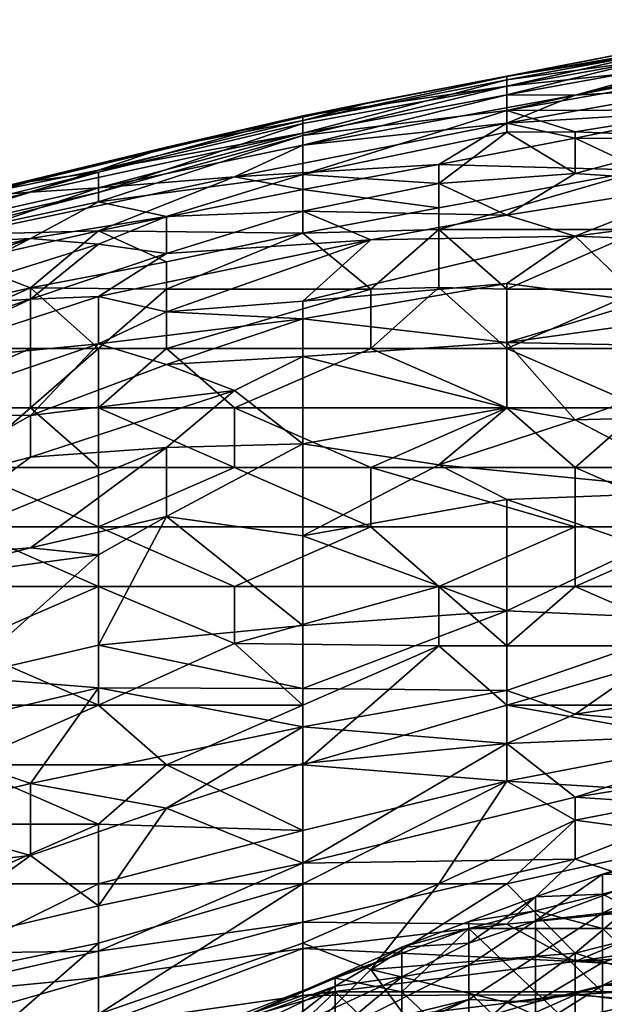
# Model space of a CAD drawing. Extents: x -1.1 to 1.1, y -0.36 to 0.36.
# Tile 138 of 256: x -0.8586 to -0.8202, y 0.2817 to 0.3464. Entities that reach past the tile are written whole.
import ezdxf

# ---------------------------------------------------------------- set-up
doc = ezdxf.new("R2010")
doc.units = 0

msp = doc.modelspace()

# ---------------------------------------------------------------- linework, layer by layer
for points in [[(-0.817633, 0.344438, 0.69805), (-0.80422, 0.346414, 0.694144), (-0.826575, 0.3427, 0.694144)], [(-0.80422, 0.346414, 0.694144), (-0.817633, 0.344068, 0.690237), (-0.826575, 0.3427, 0.694144)], [(-0.808691, 0.345756, 0.705862), (-0.826575, 0.342676, 0.705862), (-0.826575, 0.342464, 0.709769)], [(-0.808691, 0.345756, 0.705862), (-0.817633, 0.344438, 0.69805), (-0.826575, 0.342676, 0.705862)], [(-0.817633, 0.343683, 0.713675), (-0.808691, 0.345756, 0.705862), (-0.826575, 0.342464, 0.709769)], [(-0.813162, 0.344473, 0.686331), (-0.826575, 0.342049, 0.686331), (-0.817633, 0.344068, 0.690237)], [(-0.813162, 0.344473, 0.686331), (-0.813162, 0.343472, 0.678519), (-0.826575, 0.342049, 0.686331)], [(-0.826575, 0.342676, 0.705862), (-0.817633, 0.344438, 0.69805), (-0.826575, 0.3427, 0.694144)], [(-0.817633, 0.344068, 0.690237), (-0.826575, 0.342049, 0.686331), (-0.826575, 0.3427, 0.694144)], [(-0.813162, 0.34391, 0.717581), (-0.826575, 0.341489, 0.717581), (-0.822104, 0.341462, 0.721487)], [(-0.813162, 0.34391, 0.717581), (-0.817633, 0.343683, 0.713675), (-0.826575, 0.341489, 0.717581)], [(-0.817633, 0.343683, 0.713675), (-0.826575, 0.342464, 0.709769), (-0.826575, 0.341489, 0.717581)], [(-0.813162, 0.343472, 0.678519), (-0.826575, 0.340455, 0.674612), (-0.826575, 0.342049, 0.686331)], [(-0.813162, 0.343472, 0.678519), (-0.813162, 0.342822, 0.674612), (-0.826575, 0.340455, 0.674612)], [(-0.822104, 0.341462, 0.721487), (-0.813162, 0.343144, 0.721487), (-0.813162, 0.34391, 0.717581)], [(-0.813162, 0.342822, 0.674612), (-0.813162, 0.340488, 0.662894), (-0.826575, 0.340455, 0.674612)], [(-0.813162, 0.341998, 0.725394), (-0.813162, 0.343144, 0.721487), (-0.822104, 0.341462, 0.721487)], [(-0.826575, 0.3427, 0.694144), (-0.826575, 0.342049, 0.686331), (-0.839988, 0.340091, 0.69805)], [(-0.835517, 0.340989, 0.701956), (-0.826575, 0.3427, 0.694144), (-0.839988, 0.340091, 0.69805)], [(-0.826575, 0.342676, 0.705862), (-0.835517, 0.340989, 0.701956), (-0.839988, 0.339802, 0.709769)], [(-0.826575, 0.342464, 0.709769), (-0.826575, 0.342676, 0.705862), (-0.839988, 0.339802, 0.709769)], [(-0.826575, 0.342464, 0.709769), (-0.839988, 0.33895, 0.717581), (-0.826575, 0.341489, 0.717581)], [(-0.839988, 0.33895, 0.717581), (-0.826575, 0.342464, 0.709769), (-0.839988, 0.339802, 0.709769)], [(-0.826575, 0.342676, 0.705862), (-0.826575, 0.3427, 0.694144), (-0.835517, 0.340989, 0.701956)], [(-0.826575, 0.342049, 0.686331), (-0.826575, 0.340455, 0.674612), (-0.839988, 0.338799, 0.682425)], [(-0.839988, 0.340091, 0.69805), (-0.826575, 0.342049, 0.686331), (-0.839988, 0.339603, 0.690237)], [(-0.826575, 0.342049, 0.686331), (-0.839988, 0.338799, 0.682425), (-0.839988, 0.339603, 0.690237)], [(-0.813162, 0.341998, 0.725394), (-0.822104, 0.341462, 0.721487), (-0.826575, 0.339617, 0.725394)], [(-0.826575, 0.339617, 0.725394), (-0.813162, 0.340443, 0.729173), (-0.813162, 0.341998, 0.725394)], [(-0.835517, 0.340989, 0.701956), (-0.84893, 0.338032, 0.705862), (-0.839988, 0.339802, 0.709769)], [(-0.835517, 0.340989, 0.701956), (-0.839988, 0.340091, 0.69805), (-0.84893, 0.338032, 0.705862)], [(-0.822104, 0.341462, 0.721487), (-0.826575, 0.341489, 0.717581), (-0.839988, 0.338164, 0.721487)], [(-0.839988, 0.33895, 0.717581), (-0.839988, 0.338164, 0.721487), (-0.826575, 0.341489, 0.717581)], [(-0.839988, 0.338164, 0.721487), (-0.826575, 0.339617, 0.725394), (-0.822104, 0.341462, 0.721487)], [(-0.826575, 0.340455, 0.674612), (-0.839988, 0.336239, 0.6668), (-0.839988, 0.338799, 0.682425)], [(-0.826575, 0.340455, 0.674612), (-0.826575, 0.339026, 0.6668), (-0.839988, 0.336239, 0.6668)], [(-0.822104, 0.339048, 0.662894), (-0.826575, 0.340455, 0.674612), (-0.813162, 0.340488, 0.662894)], [(-0.826575, 0.339026, 0.6668), (-0.826575, 0.340455, 0.674612), (-0.822104, 0.339048, 0.662894)], [(-0.826575, 0.339617, 0.725394), (-0.822104, 0.338637, 0.7293), (-0.813162, 0.340443, 0.729173)], [(-0.813162, 0.340488, 0.662894), (-0.813162, 0.338697, 0.655081), (-0.822104, 0.339048, 0.662894)], [(-0.808691, 0.338561, 0.733206), (-0.813162, 0.340443, 0.729173), (-0.822104, 0.338637, 0.7293)], [(-0.839988, 0.340091, 0.69805), (-0.862343, 0.334809, 0.705862), (-0.84893, 0.338032, 0.705862)], [(-0.862343, 0.334809, 0.705862), (-0.839988, 0.340091, 0.69805), (-0.857872, 0.335792, 0.69805)], [(-0.857872, 0.335792, 0.69805), (-0.839988, 0.340091, 0.69805), (-0.853401, 0.336402, 0.690237)], [(-0.839988, 0.340091, 0.69805), (-0.839988, 0.339603, 0.690237), (-0.853401, 0.336402, 0.690237)], [(-0.853401, 0.336537, 0.713554), (-0.839988, 0.339802, 0.709769), (-0.84893, 0.338032, 0.705862)], [(-0.839988, 0.33895, 0.717581), (-0.839988, 0.339802, 0.709769), (-0.853401, 0.336537, 0.713554)], [(-0.839988, 0.338799, 0.682425), (-0.853401, 0.335059, 0.678519), (-0.839988, 0.339603, 0.690237)], [(-0.839988, 0.339603, 0.690237), (-0.853401, 0.335059, 0.678519), (-0.853401, 0.336402, 0.690237)], [(-0.844459, 0.336093, 0.725394), (-0.831046, 0.336912, 0.7293), (-0.826575, 0.339617, 0.725394)], [(-0.826575, 0.339617, 0.725394), (-0.839988, 0.338164, 0.721487), (-0.844459, 0.336093, 0.725394)], [(-0.826575, 0.339617, 0.725394), (-0.831046, 0.336912, 0.7293), (-0.822104, 0.338637, 0.7293)], [(-0.839988, 0.33895, 0.717581), (-0.853401, 0.336537, 0.713554), (-0.857872, 0.335095, 0.717581)], [(-0.839988, 0.33895, 0.717581), (-0.857872, 0.335095, 0.717581), (-0.853401, 0.335368, 0.721487)], [(-0.839988, 0.338164, 0.721487), (-0.839988, 0.33895, 0.717581), (-0.853401, 0.335368, 0.721487)], [(-0.839988, 0.336239, 0.6668), (-0.826575, 0.339026, 0.6668), (-0.831046, 0.335659, 0.655081)], [(-0.826575, 0.339026, 0.6668), (-0.822104, 0.33631, 0.651175), (-0.831046, 0.335659, 0.655081)], [(-0.826575, 0.339026, 0.6668), (-0.822104, 0.339048, 0.662894), (-0.822104, 0.33631, 0.651175)], [(-0.822104, 0.33631, 0.651175), (-0.822104, 0.339048, 0.662894), (-0.813162, 0.338697, 0.655081)], [(-0.839988, 0.338799, 0.682425), (-0.853401, 0.334458, 0.674612), (-0.853401, 0.335059, 0.678519)], [(-0.839988, 0.338799, 0.682425), (-0.839988, 0.336239, 0.6668), (-0.853401, 0.334458, 0.674612)], [(-0.831046, 0.336912, 0.7293), (-0.817633, 0.336537, 0.73343), (-0.822104, 0.338637, 0.7293)], [(-0.822104, 0.33631, 0.651175), (-0.813162, 0.338697, 0.655081), (-0.813162, 0.335717, 0.643362)], [(-0.822104, 0.338637, 0.7293), (-0.817633, 0.336537, 0.73343), (-0.808691, 0.338561, 0.733206)], [(-0.853401, 0.336537, 0.713554), (-0.84893, 0.338032, 0.705862), (-0.862343, 0.334705, 0.709769)], [(-0.84893, 0.338032, 0.705862), (-0.862343, 0.334809, 0.705862), (-0.862343, 0.334705, 0.709769)], [(-0.853401, 0.335368, 0.721487), (-0.844459, 0.336093, 0.725394), (-0.839988, 0.338164, 0.721487)], [(-0.853401, 0.336402, 0.690237), (-0.853401, 0.335059, 0.678519), (-0.875757, 0.329981, 0.686331)], [(-0.853401, 0.336402, 0.690237), (-0.875757, 0.329981, 0.686331), (-0.871286, 0.331967, 0.694144)], [(-0.853401, 0.336402, 0.690237), (-0.871286, 0.331967, 0.694144), (-0.857872, 0.335792, 0.69805)], [(-0.853401, 0.336537, 0.713554), (-0.862343, 0.334705, 0.709769), (-0.857872, 0.335095, 0.717581)], [(-0.844459, 0.336093, 0.725394), (-0.839988, 0.33525, 0.7293), (-0.831046, 0.336912, 0.7293)], [(-0.839988, 0.33525, 0.7293), (-0.831046, 0.334052, 0.733206), (-0.831046, 0.336912, 0.7293)], [(-0.831046, 0.336912, 0.7293), (-0.831046, 0.334052, 0.733206), (-0.817633, 0.336537, 0.73343)], [(-0.817633, 0.336537, 0.73343), (-0.831046, 0.334052, 0.733206), (-0.831046, 0.33263, 0.734582)], [(-0.831046, 0.33263, 0.734582), (-0.817633, 0.33263, 0.73674), (-0.817633, 0.336537, 0.73343)], [(-0.862343, 0.334809, 0.705862), (-0.857872, 0.335792, 0.69805), (-0.875757, 0.331171, 0.701956)], [(-0.875757, 0.331171, 0.701956), (-0.857872, 0.335792, 0.69805), (-0.871286, 0.331967, 0.694144)], [(-0.844459, 0.336093, 0.725394), (-0.862343, 0.332305, 0.725394), (-0.853401, 0.332543, 0.7293)], [(-0.844459, 0.336093, 0.725394), (-0.853401, 0.335368, 0.721487), (-0.862343, 0.332305, 0.725394)], [(-0.839988, 0.336239, 0.6668), (-0.84893, 0.333482, 0.662894), (-0.853401, 0.334458, 0.674612)], [(-0.839988, 0.33525, 0.7293), (-0.844459, 0.336093, 0.725394), (-0.853401, 0.332543, 0.7293)], [(-0.839988, 0.336239, 0.6668), (-0.839988, 0.33384, 0.655081), (-0.84893, 0.333482, 0.662894)], [(-0.839988, 0.33384, 0.655081), (-0.839988, 0.336239, 0.6668), (-0.831046, 0.335659, 0.655081)], [(-0.831046, 0.335659, 0.655081), (-0.822104, 0.33631, 0.651175), (-0.826575, 0.333573, 0.643362)], [(-0.826575, 0.333573, 0.643362), (-0.822104, 0.33631, 0.651175), (-0.813162, 0.335717, 0.643362)], [(-0.822104, 0.332199, 0.63555), (-0.826575, 0.333573, 0.643362), (-0.813162, 0.335717, 0.643362)], [(-0.822104, 0.332199, 0.63555), (-0.813162, 0.335717, 0.643362), (-0.799749, 0.335107, 0.63555)], [(-0.866815, 0.332336, 0.721487), (-0.857872, 0.335095, 0.717581), (-0.875757, 0.330719, 0.717581)], [(-0.857872, 0.335095, 0.717581), (-0.862343, 0.334705, 0.709769), (-0.875757, 0.330719, 0.717581)], [(-0.853401, 0.335059, 0.678519), (-0.866815, 0.331565, 0.678519), (-0.875757, 0.329981, 0.686331)], [(-0.866815, 0.332336, 0.721487), (-0.862343, 0.332305, 0.725394), (-0.853401, 0.335368, 0.721487)], [(-0.853401, 0.335368, 0.721487), (-0.857872, 0.335095, 0.717581), (-0.866815, 0.332336, 0.721487)], [(-0.853401, 0.334458, 0.674612), (-0.866815, 0.331565, 0.678519), (-0.853401, 0.335059, 0.678519)], [(-0.853401, 0.332543, 0.7293), (-0.839988, 0.332394, 0.733206), (-0.839988, 0.33525, 0.7293)], [(-0.839988, 0.33384, 0.655081), (-0.831046, 0.335659, 0.655081), (-0.826575, 0.333573, 0.643362)], [(-0.831046, 0.334052, 0.733206), (-0.839988, 0.33525, 0.7293), (-0.839988, 0.332394, 0.733206)], [(-0.808691, 0.331668, 0.627737), (-0.822104, 0.332199, 0.63555), (-0.799749, 0.335107, 0.63555)], [(-0.866815, 0.331565, 0.678519), (-0.853401, 0.334458, 0.674612), (-0.857872, 0.332051, 0.6668)], [(-0.853401, 0.334458, 0.674612), (-0.84893, 0.333482, 0.662894), (-0.857872, 0.332051, 0.6668)], [(-0.839988, 0.33384, 0.655081), (-0.84893, 0.331053, 0.651175), (-0.84893, 0.333482, 0.662894)], [(-0.839988, 0.33384, 0.655081), (-0.835517, 0.331943, 0.643362), (-0.84893, 0.331053, 0.651175)], [(-0.831046, 0.33263, 0.734582), (-0.831046, 0.334052, 0.733206), (-0.839988, 0.332394, 0.733206)], [(-0.835517, 0.331943, 0.643362), (-0.839988, 0.33384, 0.655081), (-0.826575, 0.333573, 0.643362)], [(-0.857872, 0.332051, 0.6668), (-0.84893, 0.333482, 0.662894), (-0.853401, 0.331672, 0.658987)], [(-0.853401, 0.331672, 0.658987), (-0.84893, 0.333482, 0.662894), (-0.84893, 0.331053, 0.651175)], [(-0.826575, 0.333573, 0.643362), (-0.822104, 0.332199, 0.63555), (-0.835517, 0.331943, 0.643362)], [(-0.862343, 0.330505, 0.7293), (-0.857872, 0.328794, 0.733206), (-0.853401, 0.332543, 0.7293)], [(-0.862343, 0.332305, 0.725394), (-0.862343, 0.330505, 0.7293), (-0.853401, 0.332543, 0.7293)], [(-0.84893, 0.330514, 0.733206), (-0.853401, 0.332543, 0.7293), (-0.857872, 0.328794, 0.733206)], [(-0.853401, 0.332543, 0.7293), (-0.84893, 0.330514, 0.733206), (-0.839988, 0.332394, 0.733206)], [(-0.831046, 0.33263, 0.734582), (-0.839988, 0.332394, 0.733206), (-0.835517, 0.328724, 0.736748)], [(-0.831046, 0.328825, 0.737112), (-0.831046, 0.33263, 0.734582), (-0.835517, 0.328724, 0.736748)], [(-0.831046, 0.33263, 0.734582), (-0.826575, 0.328724, 0.737582), (-0.817633, 0.33263, 0.73674)], [(-0.826575, 0.328724, 0.737582), (-0.831046, 0.33263, 0.734582), (-0.831046, 0.328825, 0.737112)], [(-0.817633, 0.328724, 0.738425), (-0.817633, 0.33263, 0.73674), (-0.826575, 0.328724, 0.737582)], [(-0.866815, 0.327443, 0.655081), (-0.880228, 0.324326, 0.658987), (-0.857872, 0.332051, 0.6668)], [(-0.875757, 0.327797, 0.670706), (-0.857872, 0.332051, 0.6668), (-0.880228, 0.324326, 0.658987)], [(-0.857872, 0.332051, 0.6668), (-0.875757, 0.327797, 0.670706), (-0.866815, 0.331565, 0.678519)], [(-0.857872, 0.332051, 0.6668), (-0.853401, 0.331672, 0.658987), (-0.866815, 0.327443, 0.655081)], [(-0.853401, 0.32824, 0.643362), (-0.84893, 0.331053, 0.651175), (-0.835517, 0.331943, 0.643362)], [(-0.835517, 0.331943, 0.643362), (-0.84893, 0.327222, 0.63555), (-0.853401, 0.32824, 0.643362)], [(-0.84893, 0.330514, 0.733206), (-0.84893, 0.328724, 0.734909), (-0.839988, 0.332394, 0.733206)], [(-0.835517, 0.328724, 0.736748), (-0.839988, 0.332394, 0.733206), (-0.84893, 0.328724, 0.734909)], [(-0.84893, 0.327222, 0.63555), (-0.835517, 0.331943, 0.643362), (-0.839988, 0.327922, 0.631644)], [(-0.839988, 0.327922, 0.631644), (-0.822104, 0.332199, 0.63555), (-0.826575, 0.329093, 0.627737)], [(-0.839988, 0.327922, 0.631644), (-0.835517, 0.331943, 0.643362), (-0.822104, 0.332199, 0.63555)], [(-0.826575, 0.329093, 0.627737), (-0.822104, 0.332199, 0.63555), (-0.817633, 0.327913, 0.619925)], [(-0.817633, 0.327913, 0.619925), (-0.822104, 0.332199, 0.63555), (-0.808691, 0.331668, 0.627737)], [(-0.853401, 0.331672, 0.658987), (-0.857872, 0.328066, 0.647269), (-0.866815, 0.327443, 0.655081)], [(-0.84893, 0.331053, 0.651175), (-0.857872, 0.328066, 0.647269), (-0.853401, 0.331672, 0.658987)], [(-0.862343, 0.330505, 0.7293), (-0.866815, 0.326778, 0.733206), (-0.857872, 0.328794, 0.733206)], [(-0.853401, 0.32824, 0.643362), (-0.857872, 0.328066, 0.647269), (-0.84893, 0.331053, 0.651175)], [(-0.857872, 0.328794, 0.733206), (-0.84893, 0.328724, 0.734909), (-0.84893, 0.330514, 0.733206)], [(-0.866815, 0.326778, 0.733206), (-0.866815, 0.324818, 0.735145), (-0.857872, 0.328794, 0.733206)], [(-0.857872, 0.324818, 0.736463), (-0.857872, 0.328794, 0.733206), (-0.866815, 0.324818, 0.735145)], [(-0.857872, 0.328794, 0.733206), (-0.853401, 0.324818, 0.736947), (-0.84893, 0.328724, 0.734909)], [(-0.857872, 0.328794, 0.733206), (-0.857872, 0.324818, 0.736463), (-0.853401, 0.324818, 0.736947)], [(-0.84893, 0.324818, 0.737314), (-0.84893, 0.328724, 0.734909), (-0.853401, 0.324818, 0.736947)], [(-0.84893, 0.324818, 0.737314), (-0.835517, 0.324818, 0.738275), (-0.835517, 0.328724, 0.736748)], [(-0.835517, 0.328724, 0.736748), (-0.84893, 0.328724, 0.734909), (-0.84893, 0.324818, 0.737314)], [(-0.839988, 0.326765, 0.627737), (-0.839988, 0.327922, 0.631644), (-0.826575, 0.329093, 0.627737)], [(-0.839988, 0.326765, 0.627737), (-0.826575, 0.329093, 0.627737), (-0.826575, 0.325214, 0.616019)], [(-0.835517, 0.324818, 0.738275), (-0.826575, 0.324818, 0.7388), (-0.831046, 0.328825, 0.737112)], [(-0.835517, 0.328724, 0.736748), (-0.835517, 0.324818, 0.738275), (-0.831046, 0.328825, 0.737112)], [(-0.826575, 0.324818, 0.7388), (-0.826575, 0.328724, 0.737582), (-0.831046, 0.328825, 0.737112)], [(-0.826575, 0.325214, 0.616019), (-0.826575, 0.329093, 0.627737), (-0.817633, 0.327913, 0.619925)], [(-0.813162, 0.324818, 0.73962), (-0.817633, 0.328724, 0.738425), (-0.826575, 0.324818, 0.7388)], [(-0.826575, 0.328724, 0.737582), (-0.826575, 0.324818, 0.7388), (-0.817633, 0.328724, 0.738425)], [(-0.866815, 0.327443, 0.655081), (-0.857872, 0.328066, 0.647269), (-0.871286, 0.323523, 0.643362)], [(-0.857872, 0.328066, 0.647269), (-0.866815, 0.32383, 0.639456), (-0.871286, 0.323523, 0.643362)], [(-0.857872, 0.328066, 0.647269), (-0.853401, 0.32824, 0.643362), (-0.866815, 0.32383, 0.639456)], [(-0.866815, 0.32383, 0.639456), (-0.853401, 0.32824, 0.643362), (-0.853401, 0.325133, 0.631644)], [(-0.853401, 0.325133, 0.631644), (-0.853401, 0.32824, 0.643362), (-0.84893, 0.327222, 0.63555)], [(-0.84893, 0.327222, 0.63555), (-0.839988, 0.327922, 0.631644), (-0.839988, 0.326765, 0.627737)], [(-0.826575, 0.325214, 0.616019), (-0.817633, 0.327913, 0.619925), (-0.808691, 0.327686, 0.616019)], [(-0.808691, 0.327686, 0.616019), (-0.808691, 0.32485, 0.608206), (-0.826575, 0.325214, 0.616019)], [(-0.853401, 0.325133, 0.631644), (-0.84893, 0.327222, 0.63555), (-0.839988, 0.326765, 0.627737)], [(-0.84893, 0.323772, 0.623831), (-0.853401, 0.325133, 0.631644), (-0.839988, 0.326765, 0.627737)], [(-0.84893, 0.323772, 0.623831), (-0.839988, 0.326765, 0.627737), (-0.839988, 0.32428, 0.619925)], [(-0.826575, 0.325214, 0.616019), (-0.839988, 0.32428, 0.619925), (-0.839988, 0.326765, 0.627737)], [(-0.866815, 0.320537, 0.627737), (-0.853401, 0.325133, 0.631644), (-0.857872, 0.320418, 0.619925)], [(-0.853401, 0.325133, 0.631644), (-0.866815, 0.320537, 0.627737), (-0.866815, 0.32383, 0.639456)], [(-0.866815, 0.320912, 0.737532), (-0.857872, 0.320912, 0.738142), (-0.857872, 0.324818, 0.736463)], [(-0.857872, 0.324818, 0.736463), (-0.866815, 0.324818, 0.735145), (-0.866815, 0.320912, 0.737532)], [(-0.857872, 0.320418, 0.619925), (-0.853401, 0.325133, 0.631644), (-0.84893, 0.323772, 0.623831)], [(-0.853401, 0.324818, 0.736947), (-0.857872, 0.324818, 0.736463), (-0.857872, 0.320912, 0.738142)], [(-0.853401, 0.320912, 0.738378), (-0.853401, 0.324818, 0.736947), (-0.857872, 0.320912, 0.738142)], [(-0.853401, 0.320912, 0.738378), (-0.844459, 0.320912, 0.738789), (-0.84893, 0.324818, 0.737314)], [(-0.853401, 0.324818, 0.736947), (-0.853401, 0.320912, 0.738378), (-0.84893, 0.324818, 0.737314)], [(-0.844459, 0.320912, 0.738789), (-0.835517, 0.324818, 0.738275), (-0.84893, 0.324818, 0.737314)], [(-0.844459, 0.320912, 0.738789), (-0.826575, 0.320912, 0.739241), (-0.835517, 0.324818, 0.738275)], [(-0.826575, 0.325214, 0.616019), (-0.826575, 0.320912, 0.604333), (-0.839988, 0.32428, 0.619925)], [(-0.835517, 0.324818, 0.738275), (-0.826575, 0.320912, 0.739241), (-0.826575, 0.324818, 0.7388)], [(-0.822104, 0.320122, 0.600394), (-0.826575, 0.325214, 0.616019), (-0.808691, 0.32485, 0.608206)], [(-0.826575, 0.320912, 0.604333), (-0.826575, 0.325214, 0.616019), (-0.822104, 0.320122, 0.600394)], [(-0.813162, 0.324818, 0.73962), (-0.826575, 0.324818, 0.7388), (-0.817633, 0.320912, 0.739466)], [(-0.826575, 0.324818, 0.7388), (-0.826575, 0.320912, 0.739241), (-0.817633, 0.320912, 0.739466)], [(-0.822104, 0.320122, 0.600394), (-0.808691, 0.32485, 0.608206), (-0.808691, 0.32047, 0.596487)], [(-0.839988, 0.32428, 0.619925), (-0.844459, 0.322057, 0.616019), (-0.84893, 0.323772, 0.623831)], [(-0.844459, 0.322057, 0.616019), (-0.839988, 0.32428, 0.619925), (-0.839988, 0.318563, 0.6043)], [(-0.839988, 0.32428, 0.619925), (-0.826575, 0.320912, 0.604333), (-0.839988, 0.318563, 0.6043)], [(-0.857872, 0.320418, 0.619925), (-0.84893, 0.323772, 0.623831), (-0.844459, 0.322057, 0.616019)], [(-0.857872, 0.317676, 0.612112), (-0.857872, 0.320418, 0.619925), (-0.844459, 0.322057, 0.616019)], [(-0.844459, 0.322057, 0.616019), (-0.84893, 0.318311, 0.608206), (-0.857872, 0.317676, 0.612112)], [(-0.844459, 0.322057, 0.616019), (-0.839988, 0.318563, 0.6043), (-0.84893, 0.318311, 0.608206)], [(-0.862343, 0.317005, 0.73897), (-0.857872, 0.320912, 0.738142), (-0.866815, 0.320912, 0.737532)], [(-0.862343, 0.317005, 0.73897), (-0.853401, 0.317005, 0.739076), (-0.857872, 0.320912, 0.738142)], [(-0.857872, 0.320912, 0.738142), (-0.853401, 0.317005, 0.739076), (-0.853401, 0.320912, 0.738378)], [(-0.853401, 0.320912, 0.738378), (-0.844459, 0.317005, 0.739132), (-0.844459, 0.320912, 0.738789)], [(-0.844459, 0.317005, 0.739132), (-0.853401, 0.320912, 0.738378), (-0.853401, 0.317005, 0.739076)], [(-0.835517, 0.317005, 0.739091), (-0.826575, 0.320912, 0.739241), (-0.844459, 0.320912, 0.738789)], [(-0.844459, 0.320912, 0.738789), (-0.844459, 0.317005, 0.739132), (-0.835517, 0.317005, 0.739091)], [(-0.839988, 0.318563, 0.6043), (-0.826575, 0.320912, 0.604333), (-0.831046, 0.317179, 0.596487)], [(-0.835517, 0.317005, 0.739091), (-0.822104, 0.317005, 0.739076), (-0.826575, 0.320912, 0.739241)], [(-0.831046, 0.317179, 0.596487), (-0.826575, 0.320912, 0.604333), (-0.822104, 0.320122, 0.600394)], [(-0.822104, 0.317005, 0.739076), (-0.817633, 0.320912, 0.739466), (-0.826575, 0.320912, 0.739241)], [(-0.808691, 0.317005, 0.739225), (-0.817633, 0.320912, 0.739466), (-0.822104, 0.317005, 0.739076)], [(-0.857872, 0.320418, 0.619925), (-0.866815, 0.31536, 0.612112), (-0.866815, 0.320537, 0.627737)], [(-0.866815, 0.31536, 0.612112), (-0.857872, 0.320418, 0.619925), (-0.857872, 0.317676, 0.612112)], [(-0.822104, 0.320122, 0.600394), (-0.808691, 0.32047, 0.596487), (-0.813162, 0.315425, 0.584769)], [(-0.831046, 0.317179, 0.596487), (-0.822104, 0.320122, 0.600394), (-0.813162, 0.315425, 0.584769)], [(-0.866815, 0.311013, 0.600394), (-0.84893, 0.318311, 0.608206), (-0.857872, 0.311726, 0.596487)], [(-0.866815, 0.311013, 0.600394), (-0.857872, 0.317676, 0.612112), (-0.84893, 0.318311, 0.608206)], [(-0.857872, 0.311726, 0.596487), (-0.84893, 0.318311, 0.608206), (-0.84893, 0.31377, 0.596487)], [(-0.84893, 0.31377, 0.596487), (-0.84893, 0.318311, 0.608206), (-0.839988, 0.318563, 0.6043)], [(-0.84893, 0.31377, 0.596487), (-0.839988, 0.318563, 0.6043), (-0.839988, 0.312519, 0.588675)], [(-0.839988, 0.312519, 0.588675), (-0.839988, 0.318563, 0.6043), (-0.831046, 0.317179, 0.596487)], [(-0.866815, 0.31536, 0.612112), (-0.857872, 0.317676, 0.612112), (-0.866815, 0.311013, 0.600394)], [(-0.853401, 0.313099, 0.739118), (-0.853401, 0.317005, 0.739076), (-0.862343, 0.317005, 0.73897)], [(-0.862343, 0.317005, 0.73897), (-0.862343, 0.313099, 0.739373), (-0.853401, 0.313099, 0.739118)], [(-0.853401, 0.313099, 0.739118), (-0.835517, 0.313099, 0.7386), (-0.844459, 0.317005, 0.739132)], [(-0.853401, 0.317005, 0.739076), (-0.853401, 0.313099, 0.739118), (-0.844459, 0.317005, 0.739132)], [(-0.835517, 0.313099, 0.7386), (-0.835517, 0.317005, 0.739091), (-0.844459, 0.317005, 0.739132)], [(-0.831046, 0.317179, 0.596487), (-0.826575, 0.31489, 0.588675), (-0.839988, 0.312519, 0.588675)], [(-0.822104, 0.313099, 0.738265), (-0.822104, 0.317005, 0.739076), (-0.835517, 0.317005, 0.739091)], [(-0.835517, 0.317005, 0.739091), (-0.835517, 0.313099, 0.7386), (-0.822104, 0.313099, 0.738265)], [(-0.813162, 0.315425, 0.584769), (-0.826575, 0.31489, 0.588675), (-0.831046, 0.317179, 0.596487)], [(-0.813162, 0.313099, 0.738103), (-0.822104, 0.317005, 0.739076), (-0.822104, 0.313099, 0.738265)], [(-0.822104, 0.317005, 0.739076), (-0.813162, 0.313099, 0.738103), (-0.808691, 0.317005, 0.739225)], [(-0.826575, 0.31489, 0.588675), (-0.813162, 0.315425, 0.584769), (-0.817633, 0.311804, 0.576956)], [(-0.839988, 0.312519, 0.588675), (-0.826575, 0.31489, 0.588675), (-0.826575, 0.307591, 0.569144)], [(-0.826575, 0.31489, 0.588675), (-0.817633, 0.311804, 0.576956), (-0.826575, 0.307591, 0.569144)], [(-0.84893, 0.31377, 0.596487), (-0.853401, 0.311252, 0.592581), (-0.857872, 0.311726, 0.596487)], [(-0.853401, 0.305329, 0.576956), (-0.84893, 0.31377, 0.596487), (-0.839988, 0.306628, 0.57305)], [(-0.853401, 0.311252, 0.592581), (-0.84893, 0.31377, 0.596487), (-0.853401, 0.305329, 0.576956)], [(-0.839988, 0.312519, 0.588675), (-0.839988, 0.306628, 0.57305), (-0.84893, 0.31377, 0.596487)], [(-0.853401, 0.309193, 0.73863), (-0.853401, 0.313099, 0.739118), (-0.862343, 0.313099, 0.739373)], [(-0.853401, 0.309193, 0.73863), (-0.862343, 0.313099, 0.739373), (-0.862343, 0.309193, 0.739261)], [(-0.844459, 0.309193, 0.738141), (-0.835517, 0.313099, 0.7386), (-0.853401, 0.313099, 0.739118)], [(-0.853401, 0.313099, 0.739118), (-0.853401, 0.309193, 0.73863), (-0.844459, 0.309193, 0.738141)], [(-0.844459, 0.309193, 0.738141), (-0.831046, 0.309193, 0.737421), (-0.835517, 0.313099, 0.7386)], [(-0.831046, 0.309193, 0.737421), (-0.822104, 0.313099, 0.738265), (-0.835517, 0.313099, 0.7386)], [(-0.822104, 0.309193, 0.737004), (-0.822104, 0.313099, 0.738265), (-0.831046, 0.309193, 0.737421)], [(-0.813162, 0.313099, 0.738103), (-0.822104, 0.313099, 0.738265), (-0.822104, 0.309193, 0.737004)], [(-0.808691, 0.309193, 0.736443), (-0.813162, 0.313099, 0.738103), (-0.822104, 0.309193, 0.737004)], [(-0.839988, 0.306628, 0.57305), (-0.839988, 0.312519, 0.588675), (-0.826575, 0.307591, 0.569144)], [(-0.817633, 0.311804, 0.576956), (-0.813162, 0.306993, 0.561331), (-0.826575, 0.307591, 0.569144)], [(-0.866815, 0.309451, 0.596487), (-0.866815, 0.311013, 0.600394), (-0.857872, 0.311726, 0.596487)], [(-0.866815, 0.309451, 0.596487), (-0.857872, 0.311726, 0.596487), (-0.853401, 0.311252, 0.592581)], [(-0.853401, 0.311252, 0.592581), (-0.862343, 0.303252, 0.576956), (-0.866815, 0.309451, 0.596487)], [(-0.862343, 0.303252, 0.576956), (-0.853401, 0.311252, 0.592581), (-0.853401, 0.305329, 0.576956)], [(-0.853401, 0.309193, 0.73863), (-0.862343, 0.309193, 0.739261), (-0.862343, 0.305287, 0.73866)], [(-0.853401, 0.30138, 0.736678), (-0.853401, 0.309193, 0.73863), (-0.862343, 0.305287, 0.73866)], [(-0.844459, 0.305447, 0.737112), (-0.844459, 0.309193, 0.738141), (-0.853401, 0.309193, 0.73863)], [(-0.844459, 0.305447, 0.737112), (-0.853401, 0.309193, 0.73863), (-0.853401, 0.30138, 0.736678)], [(-0.831046, 0.309193, 0.737421), (-0.844459, 0.309193, 0.738141), (-0.844459, 0.305447, 0.737112)], [(-0.831046, 0.305287, 0.735965), (-0.831046, 0.309193, 0.737421), (-0.844459, 0.305447, 0.737112)], [(-0.826575, 0.305287, 0.735538), (-0.822104, 0.309193, 0.737004), (-0.831046, 0.309193, 0.737421)], [(-0.826575, 0.305287, 0.735538), (-0.831046, 0.309193, 0.737421), (-0.831046, 0.305287, 0.735965)], [(-0.826575, 0.305287, 0.735538), (-0.813162, 0.305287, 0.734371), (-0.822104, 0.309193, 0.737004)], [(-0.822104, 0.309193, 0.737004), (-0.813162, 0.305287, 0.734371), (-0.808691, 0.309193, 0.736443)], [(-0.826575, 0.307591, 0.569144), (-0.839988, 0.302484, 0.561331), (-0.839988, 0.306628, 0.57305)], [(-0.826575, 0.307591, 0.569144), (-0.826575, 0.302359, 0.553519), (-0.839988, 0.302484, 0.561331)], [(-0.813162, 0.306993, 0.561331), (-0.826575, 0.302359, 0.553519), (-0.826575, 0.307591, 0.569144)], [(-0.839988, 0.306628, 0.57305), (-0.839988, 0.302484, 0.561331), (-0.853401, 0.305329, 0.576956)], [(-0.826575, 0.302359, 0.553519), (-0.813162, 0.306993, 0.561331), (-0.822104, 0.300786, 0.545706)], [(-0.822104, 0.300786, 0.545706), (-0.813162, 0.306993, 0.561331), (-0.80422, 0.303519, 0.545706)], [(-0.871286, 0.30138, 0.738959), (-0.853401, 0.30138, 0.736678), (-0.862343, 0.305287, 0.73866)], [(-0.862343, 0.303252, 0.576956), (-0.853401, 0.305329, 0.576956), (-0.853401, 0.302529, 0.569144)], [(-0.853401, 0.30138, 0.736678), (-0.839988, 0.30138, 0.734969), (-0.844459, 0.305447, 0.737112)], [(-0.853401, 0.305329, 0.576956), (-0.839988, 0.302484, 0.561331), (-0.853401, 0.302529, 0.569144)], [(-0.831046, 0.305287, 0.735965), (-0.844459, 0.305447, 0.737112), (-0.839988, 0.30138, 0.734969)], [(-0.831046, 0.305287, 0.735965), (-0.839988, 0.30138, 0.734969), (-0.839988, 0.297474, 0.732794)], [(-0.826575, 0.30138, 0.733288), (-0.831046, 0.305287, 0.735965), (-0.839988, 0.297474, 0.732794)], [(-0.826575, 0.305287, 0.735538), (-0.831046, 0.305287, 0.735965), (-0.826575, 0.30138, 0.733288)], [(-0.813162, 0.30138, 0.731486), (-0.813162, 0.305287, 0.734371), (-0.826575, 0.30138, 0.733288)], [(-0.813162, 0.305287, 0.734371), (-0.826575, 0.305287, 0.735538), (-0.826575, 0.30138, 0.733288)], [(-0.80422, 0.303519, 0.545706), (-0.808691, 0.299608, 0.533987), (-0.822104, 0.300786, 0.545706)], [(-0.866815, 0.299347, 0.569144), (-0.862343, 0.303252, 0.576956), (-0.853401, 0.302529, 0.569144)], [(-0.866815, 0.299347, 0.569144), (-0.853401, 0.302529, 0.569144), (-0.857872, 0.296236, 0.553519)], [(-0.857872, 0.296236, 0.553519), (-0.853401, 0.302529, 0.569144), (-0.839988, 0.299962, 0.553519)], [(-0.853401, 0.302529, 0.569144), (-0.839988, 0.302484, 0.561331), (-0.839988, 0.299962, 0.553519)], [(-0.839988, 0.299962, 0.553519), (-0.839988, 0.302484, 0.561331), (-0.826575, 0.302359, 0.553519)], [(-0.839988, 0.299962, 0.553519), (-0.826575, 0.302359, 0.553519), (-0.826575, 0.298859, 0.5418)], [(-0.826575, 0.298859, 0.5418), (-0.826575, 0.302359, 0.553519), (-0.822104, 0.300786, 0.545706)], [(-0.862343, 0.297474, 0.736696), (-0.853401, 0.30138, 0.736678), (-0.871286, 0.30138, 0.738959)], [(-0.862343, 0.297474, 0.736696), (-0.84893, 0.297474, 0.734225), (-0.853401, 0.30138, 0.736678)], [(-0.839988, 0.30138, 0.734969), (-0.853401, 0.30138, 0.736678), (-0.84893, 0.297474, 0.734225)], [(-0.839988, 0.297474, 0.732794), (-0.839988, 0.30138, 0.734969), (-0.84893, 0.297474, 0.734225)], [(-0.826575, 0.296386, 0.7293), (-0.826575, 0.30138, 0.733288), (-0.839988, 0.297474, 0.732794)], [(-0.813162, 0.29897, 0.7293), (-0.813162, 0.30138, 0.731486), (-0.826575, 0.30138, 0.733288)], [(-0.826575, 0.30138, 0.733288), (-0.826575, 0.296386, 0.7293), (-0.813162, 0.29897, 0.7293)], [(-0.808691, 0.299608, 0.533987), (-0.826575, 0.298859, 0.5418), (-0.822104, 0.300786, 0.545706)], [(-0.857872, 0.296236, 0.553519), (-0.839988, 0.299962, 0.553519), (-0.84893, 0.294612, 0.5418)], [(-0.84893, 0.294612, 0.5418), (-0.839988, 0.299962, 0.553519), (-0.839988, 0.297554, 0.545706)], [(-0.839988, 0.297554, 0.545706), (-0.839988, 0.299962, 0.553519), (-0.826575, 0.298859, 0.5418)], [(-0.822104, 0.295337, 0.526175), (-0.826575, 0.298859, 0.5418), (-0.808691, 0.299608, 0.533987)], [(-0.808691, 0.299608, 0.533987), (-0.80422, 0.298187, 0.526175), (-0.822104, 0.295337, 0.526175)], [(-0.866815, 0.294061, 0.553519), (-0.866815, 0.299347, 0.569144), (-0.857872, 0.296236, 0.553519)], [(-0.826575, 0.298859, 0.5418), (-0.822104, 0.295337, 0.526175), (-0.839988, 0.291006, 0.522269)], [(-0.826575, 0.298859, 0.5418), (-0.839988, 0.291006, 0.522269), (-0.839988, 0.297554, 0.545706)], [(-0.826575, 0.296386, 0.7293), (-0.813162, 0.29556, 0.725394), (-0.813162, 0.29897, 0.7293)], [(-0.813162, 0.29476, 0.518362), (-0.822104, 0.295337, 0.526175), (-0.80422, 0.298187, 0.526175)], [(-0.84893, 0.294612, 0.5418), (-0.839988, 0.297554, 0.545706), (-0.839988, 0.291006, 0.522269)], [(-0.866815, 0.293568, 0.73599), (-0.853401, 0.293568, 0.732943), (-0.862343, 0.297474, 0.736696)], [(-0.853401, 0.293568, 0.732943), (-0.84893, 0.297474, 0.734225), (-0.862343, 0.297474, 0.736696)], [(-0.839988, 0.293146, 0.7293), (-0.84893, 0.297474, 0.734225), (-0.853401, 0.293568, 0.732943)], [(-0.839988, 0.293146, 0.7293), (-0.839988, 0.297474, 0.732794), (-0.84893, 0.297474, 0.734225)], [(-0.839988, 0.297474, 0.732794), (-0.839988, 0.293146, 0.7293), (-0.826575, 0.296386, 0.7293)], [(-0.857872, 0.296236, 0.553519), (-0.857872, 0.291508, 0.537894), (-0.866815, 0.294061, 0.553519)], [(-0.857872, 0.291508, 0.537894), (-0.857872, 0.296236, 0.553519), (-0.84893, 0.294612, 0.5418)], [(-0.826575, 0.296386, 0.7293), (-0.839988, 0.293146, 0.7293), (-0.839988, 0.289662, 0.725815)], [(-0.831046, 0.289662, 0.723126), (-0.826575, 0.296386, 0.7293), (-0.839988, 0.289662, 0.725815)], [(-0.822104, 0.293826, 0.725394), (-0.826575, 0.296386, 0.7293), (-0.831046, 0.289662, 0.723126)], [(-0.813162, 0.29556, 0.725394), (-0.826575, 0.296386, 0.7293), (-0.822104, 0.293826, 0.725394)], [(-0.822104, 0.295337, 0.526175), (-0.822104, 0.29128, 0.51055), (-0.839988, 0.291006, 0.522269)], [(-0.813162, 0.292629, 0.721487), (-0.813162, 0.29556, 0.725394), (-0.822104, 0.293826, 0.725394)], [(-0.822104, 0.29128, 0.51055), (-0.822104, 0.295337, 0.526175), (-0.813162, 0.29476, 0.518362)], [(-0.857872, 0.291508, 0.537894), (-0.84893, 0.294612, 0.5418), (-0.853401, 0.288212, 0.522269)], [(-0.853401, 0.288212, 0.522269), (-0.84893, 0.294612, 0.5418), (-0.839988, 0.291006, 0.522269)], [(-0.822104, 0.29128, 0.51055), (-0.813162, 0.29476, 0.518362), (-0.813162, 0.288305, 0.491019)], [(-0.866815, 0.290515, 0.5418), (-0.866815, 0.294061, 0.553519), (-0.857872, 0.291508, 0.537894)], [(-0.831046, 0.289662, 0.723126), (-0.826575, 0.289662, 0.72164), (-0.822104, 0.293826, 0.725394)], [(-0.822104, 0.293826, 0.725394), (-0.826575, 0.289662, 0.72164), (-0.813162, 0.292629, 0.721487)], [(-0.853401, 0.293568, 0.732943), (-0.866815, 0.293568, 0.73599), (-0.862343, 0.289662, 0.732834)], [(-0.853401, 0.289662, 0.730098), (-0.853401, 0.293568, 0.732943), (-0.862343, 0.289662, 0.732834)], [(-0.839988, 0.293146, 0.7293), (-0.853401, 0.293568, 0.732943), (-0.853401, 0.289662, 0.730098)], [(-0.853401, 0.289662, 0.730098), (-0.839988, 0.289662, 0.725815), (-0.839988, 0.293146, 0.7293)], [(-0.826575, 0.289662, 0.72164), (-0.822104, 0.2851, 0.713675), (-0.813162, 0.292629, 0.721487)], [(-0.822104, 0.2851, 0.713675), (-0.808691, 0.288481, 0.713675), (-0.813162, 0.292629, 0.721487)], [(-0.811521, 0.292139, 0.225563), (-0.811521, 0.292971, 0.221806), (-0.8203, 0.290293, 0.221806)], [(-0.81591, 0.290188, 0.218049), (-0.8203, 0.290293, 0.221806), (-0.811521, 0.292971, 0.221806)], [(-0.8203, 0.287732, 0.233077), (-0.811521, 0.292139, 0.225563), (-0.82469, 0.287224, 0.22932)], [(-0.82469, 0.287224, 0.22932), (-0.811521, 0.292139, 0.225563), (-0.8203, 0.290293, 0.221806)], [(-0.811521, 0.289221, 0.236834), (-0.811521, 0.292139, 0.225563), (-0.8203, 0.287732, 0.233077)], [(-0.866815, 0.28506, 0.522269), (-0.857872, 0.291508, 0.537894), (-0.853401, 0.288212, 0.522269)], [(-0.857872, 0.291508, 0.537894), (-0.866815, 0.28506, 0.522269), (-0.866815, 0.290515, 0.5418)], [(-0.839988, 0.287126, 0.506644), (-0.839988, 0.291006, 0.522269), (-0.822104, 0.29128, 0.51055)], [(-0.839988, 0.287126, 0.506644), (-0.822104, 0.29128, 0.51055), (-0.826575, 0.286996, 0.494925)], [(-0.822104, 0.29128, 0.51055), (-0.813162, 0.288305, 0.491019), (-0.826575, 0.286996, 0.494925)], [(-0.839988, 0.291006, 0.522269), (-0.839988, 0.287126, 0.506644), (-0.853401, 0.285237, 0.51055)], [(-0.839988, 0.291006, 0.522269), (-0.853401, 0.285237, 0.51055), (-0.853401, 0.288212, 0.522269)], [(-0.82469, 0.287224, 0.22932), (-0.8203, 0.290293, 0.221806), (-0.82469, 0.288792, 0.221806)], [(-0.8203, 0.290293, 0.221806), (-0.8203, 0.288966, 0.218049), (-0.82469, 0.288792, 0.221806)], [(-0.81591, 0.290188, 0.218049), (-0.8203, 0.288966, 0.218049), (-0.8203, 0.290293, 0.221806)], [(-0.8203, 0.288966, 0.218049), (-0.81591, 0.290188, 0.218049), (-0.81591, 0.286711, 0.216439)], [(-0.853401, 0.289662, 0.730098), (-0.862343, 0.289662, 0.732834), (-0.866815, 0.282965, 0.7293)], [(-0.853401, 0.285755, 0.726374), (-0.853401, 0.289662, 0.730098), (-0.866815, 0.282965, 0.7293)], [(-0.839988, 0.289662, 0.725815), (-0.853401, 0.289662, 0.730098), (-0.853401, 0.285755, 0.726374)], [(-0.853401, 0.28108, 0.721487), (-0.839988, 0.285755, 0.72149), (-0.839988, 0.289662, 0.725815)], [(-0.853401, 0.285755, 0.726374), (-0.853401, 0.28108, 0.721487), (-0.839988, 0.289662, 0.725815)], [(-0.839988, 0.289662, 0.725815), (-0.839988, 0.285755, 0.72149), (-0.831046, 0.289662, 0.723126)], [(-0.839988, 0.285755, 0.72149), (-0.835517, 0.284015, 0.717581), (-0.831046, 0.289662, 0.723126)], [(-0.831046, 0.289662, 0.723126), (-0.835517, 0.284015, 0.717581), (-0.826575, 0.289662, 0.72164)], [(-0.822104, 0.2851, 0.713675), (-0.826575, 0.289662, 0.72164), (-0.835517, 0.284015, 0.717581)], [(-0.811521, 0.287427, 0.244349), (-0.811521, 0.289221, 0.236834), (-0.8203, 0.287732, 0.233077)], [(-0.829079, 0.285747, 0.22932), (-0.82469, 0.287224, 0.22932), (-0.82469, 0.288792, 0.221806)], [(-0.82469, 0.288792, 0.221806), (-0.829079, 0.287182, 0.221806), (-0.829079, 0.285747, 0.22932)], [(-0.82469, 0.288792, 0.221806), (-0.82469, 0.287868, 0.218049), (-0.829079, 0.287182, 0.221806)], [(-0.8203, 0.288966, 0.218049), (-0.82469, 0.287868, 0.218049), (-0.82469, 0.288792, 0.221806)], [(-0.82469, 0.287868, 0.218049), (-0.8203, 0.288966, 0.218049), (-0.8203, 0.286711, 0.216613)], [(-0.808691, 0.288481, 0.713675), (-0.822104, 0.2851, 0.713675), (-0.817633, 0.283726, 0.709769)], [(-0.81591, 0.286711, 0.216439), (-0.8203, 0.286711, 0.216613), (-0.8203, 0.288966, 0.218049)], [(-0.853401, 0.288212, 0.522269), (-0.853401, 0.285237, 0.51055), (-0.866815, 0.28506, 0.522269)], [(-0.82469, 0.287868, 0.218049), (-0.829079, 0.286717, 0.218049), (-0.829079, 0.287182, 0.221806)], [(-0.829079, 0.286717, 0.218049), (-0.82469, 0.287868, 0.218049), (-0.82469, 0.286711, 0.217031)], [(-0.826575, 0.286996, 0.494925), (-0.813162, 0.288305, 0.491019), (-0.822104, 0.284539, 0.4793)], [(-0.8203, 0.286711, 0.216613), (-0.82469, 0.286711, 0.217031), (-0.82469, 0.287868, 0.218049)], [(-0.813162, 0.288305, 0.491019), (-0.80422, 0.287168, 0.4793), (-0.822104, 0.284539, 0.4793)], [(-0.829079, 0.285747, 0.22932), (-0.829079, 0.287182, 0.221806), (-0.833469, 0.285499, 0.221806)], [(-0.829079, 0.286717, 0.218049), (-0.833469, 0.285499, 0.221806), (-0.829079, 0.287182, 0.221806)], [(-0.82469, 0.287224, 0.22932), (-0.829079, 0.284313, 0.236834), (-0.82469, 0.284868, 0.240592)], [(-0.829079, 0.284313, 0.236834), (-0.82469, 0.287224, 0.22932), (-0.829079, 0.285747, 0.22932)], [(-0.8203, 0.287732, 0.233077), (-0.82469, 0.287224, 0.22932), (-0.82469, 0.284868, 0.240592)], [(-0.82469, 0.284868, 0.240592), (-0.8203, 0.284483, 0.248106), (-0.8203, 0.287732, 0.233077)], [(-0.80422, 0.287168, 0.4793), (-0.80422, 0.285637, 0.471487), (-0.822104, 0.284539, 0.4793)], [(-0.8203, 0.287732, 0.233077), (-0.8203, 0.284483, 0.248106), (-0.811521, 0.287427, 0.244349)], [(-0.811521, 0.287427, 0.244349), (-0.8203, 0.282969, 0.25562), (-0.811521, 0.28419, 0.259377)], [(-0.8203, 0.282969, 0.25562), (-0.811521, 0.287427, 0.244349), (-0.8203, 0.284483, 0.248106)], [(-0.853401, 0.283504, 0.502737), (-0.853401, 0.285237, 0.51055), (-0.839988, 0.287126, 0.506644)], [(-0.853401, 0.283504, 0.502737), (-0.839988, 0.287126, 0.506644), (-0.839988, 0.285408, 0.498831)], [(-0.839988, 0.285408, 0.498831), (-0.839988, 0.287126, 0.506644), (-0.826575, 0.286996, 0.494925)], [(-0.839988, 0.285408, 0.498831), (-0.826575, 0.286996, 0.494925), (-0.822104, 0.284539, 0.4793)], [(-0.833469, 0.285499, 0.221806), (-0.829079, 0.286717, 0.218049), (-0.833469, 0.285089, 0.218049)], [(-0.829079, 0.282561, 0.215628), (-0.833469, 0.282561, 0.21588), (-0.829079, 0.286717, 0.218049)], [(-0.829079, 0.286717, 0.218049), (-0.833469, 0.282561, 0.21588), (-0.833469, 0.285089, 0.218049)], [(-0.82469, 0.282561, 0.215739), (-0.829079, 0.286717, 0.218049), (-0.82469, 0.286711, 0.217031)], [(-0.82469, 0.282561, 0.215739), (-0.829079, 0.282561, 0.215628), (-0.829079, 0.286717, 0.218049)], [(-0.82469, 0.286711, 0.217031), (-0.8203, 0.286711, 0.216613), (-0.8203, 0.282561, 0.216116)], [(-0.8203, 0.282561, 0.216116), (-0.82469, 0.282561, 0.215739), (-0.82469, 0.286711, 0.217031)], [(-0.81591, 0.282561, 0.21653), (-0.8203, 0.282561, 0.216116), (-0.8203, 0.286711, 0.216613)], [(-0.8203, 0.286711, 0.216613), (-0.81591, 0.286711, 0.216439), (-0.81591, 0.282561, 0.21653)], [(-0.866815, 0.282965, 0.7293), (-0.862343, 0.277943, 0.722335), (-0.853401, 0.285755, 0.726374)], [(-0.866815, 0.282176, 0.51055), (-0.866815, 0.28506, 0.522269), (-0.853401, 0.285237, 0.51055)], [(-0.853401, 0.285237, 0.51055), (-0.853401, 0.283504, 0.502737), (-0.866815, 0.282176, 0.51055)], [(-0.853401, 0.28108, 0.721487), (-0.853401, 0.285755, 0.726374), (-0.862343, 0.277943, 0.722335)], [(-0.853401, 0.28108, 0.721487), (-0.839988, 0.279549, 0.713675), (-0.839988, 0.285755, 0.72149)], [(-0.839988, 0.285408, 0.498831), (-0.853401, 0.280398, 0.487112), (-0.853401, 0.283504, 0.502737)], [(-0.839988, 0.285408, 0.498831), (-0.839988, 0.282314, 0.483206), (-0.853401, 0.280398, 0.487112)], [(-0.839988, 0.285755, 0.72149), (-0.839988, 0.279549, 0.713675), (-0.835517, 0.284015, 0.717581)], [(-0.839988, 0.285408, 0.498831), (-0.822104, 0.284539, 0.4793), (-0.839988, 0.282314, 0.483206)], [(-0.833469, 0.283532, 0.233077), (-0.833469, 0.285499, 0.221806), (-0.837859, 0.282931, 0.225563)], [(-0.833469, 0.285499, 0.221806), (-0.837859, 0.283534, 0.221806), (-0.837859, 0.282931, 0.225563)], [(-0.833469, 0.285499, 0.221806), (-0.833469, 0.285089, 0.218049), (-0.837859, 0.283534, 0.221806)], [(-0.829079, 0.284313, 0.236834), (-0.829079, 0.285747, 0.22932), (-0.833469, 0.283532, 0.233077)], [(-0.833469, 0.283532, 0.233077), (-0.829079, 0.285747, 0.22932), (-0.833469, 0.285499, 0.221806)], [(-0.80422, 0.285637, 0.471487), (-0.80422, 0.283509, 0.459769), (-0.822104, 0.284539, 0.4793)], [(-0.833469, 0.285089, 0.218049), (-0.837859, 0.28345, 0.218049), (-0.837859, 0.283534, 0.221806)], [(-0.837859, 0.28345, 0.218049), (-0.833469, 0.285089, 0.218049), (-0.833469, 0.282561, 0.21588)], [(-0.835517, 0.284015, 0.717581), (-0.826575, 0.281849, 0.710689), (-0.822104, 0.2851, 0.713675)], [(-0.82469, 0.284868, 0.240592), (-0.829079, 0.282056, 0.248106), (-0.82469, 0.281884, 0.25562)], [(-0.82469, 0.284868, 0.240592), (-0.829079, 0.284313, 0.236834), (-0.829079, 0.282056, 0.248106)], [(-0.822104, 0.282428, 0.709769), (-0.822104, 0.2851, 0.713675), (-0.826575, 0.281849, 0.710689)], [(-0.82469, 0.284868, 0.240592), (-0.82469, 0.281884, 0.25562), (-0.8203, 0.284483, 0.248106)], [(-0.822104, 0.2851, 0.713675), (-0.822104, 0.282428, 0.709769), (-0.817633, 0.283726, 0.709769)], [(-0.839988, 0.282314, 0.483206), (-0.822104, 0.284539, 0.4793), (-0.822104, 0.282353, 0.467581)], [(-0.839988, 0.279549, 0.713675), (-0.831046, 0.277943, 0.707197), (-0.835517, 0.284015, 0.717581)], [(-0.829079, 0.282056, 0.248106), (-0.829079, 0.284313, 0.236834), (-0.837859, 0.279914, 0.244349)], [(-0.837859, 0.279914, 0.244349), (-0.829079, 0.284313, 0.236834), (-0.833469, 0.283532, 0.233077)], [(-0.835517, 0.284015, 0.717581), (-0.831046, 0.277943, 0.707197), (-0.826575, 0.281849, 0.710689)], [(-0.8203, 0.284483, 0.248106), (-0.82469, 0.281884, 0.25562), (-0.8203, 0.282969, 0.25562)], [(-0.822104, 0.282353, 0.467581), (-0.822104, 0.284539, 0.4793), (-0.80422, 0.283509, 0.459769)], [(-0.8203, 0.282969, 0.25562), (-0.811521, 0.283276, 0.263134), (-0.811521, 0.28419, 0.259377)], [(-0.853401, 0.283504, 0.502737), (-0.866815, 0.279651, 0.498831), (-0.866815, 0.282176, 0.51055)], [(-0.853401, 0.283504, 0.502737), (-0.853401, 0.280398, 0.487112), (-0.866815, 0.279651, 0.498831)], [(-0.837859, 0.283534, 0.221806), (-0.846638, 0.279716, 0.221806), (-0.837859, 0.282931, 0.225563)], [(-0.837859, 0.28345, 0.218049), (-0.846638, 0.279716, 0.221806), (-0.837859, 0.283534, 0.221806)], [(-0.846638, 0.279716, 0.221806), (-0.837859, 0.28345, 0.218049), (-0.846638, 0.280066, 0.218049)], [(-0.846638, 0.280066, 0.218049), (-0.837859, 0.28345, 0.218049), (-0.837859, 0.282561, 0.216921)], [(-0.842248, 0.279482, 0.236834), (-0.833469, 0.283532, 0.233077), (-0.837859, 0.282931, 0.225563)], [(-0.837859, 0.279914, 0.244349), (-0.833469, 0.283532, 0.233077), (-0.842248, 0.279482, 0.236834)], [(-0.837859, 0.282561, 0.216921), (-0.837859, 0.28345, 0.218049), (-0.833469, 0.282561, 0.21588)], [(-0.822104, 0.282428, 0.709769), (-0.817633, 0.281849, 0.706789), (-0.817633, 0.283726, 0.709769)], [(-0.813162, 0.281666, 0.455862), (-0.822104, 0.282353, 0.467581), (-0.80422, 0.283509, 0.459769)], [(-0.846638, 0.278708, 0.22932), (-0.837859, 0.282931, 0.225563), (-0.846638, 0.279716, 0.221806)], [(-0.837859, 0.282931, 0.225563), (-0.846638, 0.278708, 0.22932), (-0.842248, 0.279482, 0.236834)], [(-0.811521, 0.283276, 0.263134), (-0.82469, 0.280204, 0.263134), (-0.8203, 0.278932, 0.266891)], [(-0.82469, 0.280204, 0.263134), (-0.811521, 0.283276, 0.263134), (-0.8203, 0.282969, 0.25562)], [(-0.82469, 0.280204, 0.263134), (-0.8203, 0.282969, 0.25562), (-0.82469, 0.281884, 0.25562)], [(-0.8203, 0.278932, 0.266891), (-0.811521, 0.280666, 0.266891), (-0.811521, 0.283276, 0.263134)], [(-0.839988, 0.282314, 0.483206), (-0.84893, 0.279186, 0.475394), (-0.853401, 0.280398, 0.487112)], [(-0.839988, 0.280188, 0.471487), (-0.84893, 0.279186, 0.475394), (-0.839988, 0.282314, 0.483206)], [(-0.846638, 0.280066, 0.218049), (-0.837859, 0.282561, 0.216921), (-0.842248, 0.278411, 0.214544)], [(-0.837859, 0.278411, 0.214591), (-0.842248, 0.278411, 0.214544), (-0.837859, 0.282561, 0.216921)], [(-0.842248, 0.277232, 0.251863), (-0.829079, 0.282056, 0.248106), (-0.837859, 0.279914, 0.244349)], [(-0.837859, 0.278022, 0.25562), (-0.829079, 0.282056, 0.248106), (-0.842248, 0.277232, 0.251863)], [(-0.822104, 0.282353, 0.467581), (-0.839988, 0.280188, 0.471487), (-0.839988, 0.282314, 0.483206)], [(-0.839988, 0.280188, 0.471487), (-0.822104, 0.282353, 0.467581), (-0.826575, 0.280361, 0.459769)], [(-0.837859, 0.282561, 0.216921), (-0.833469, 0.282561, 0.21588), (-0.833469, 0.278411, 0.214946)], [(-0.833469, 0.278411, 0.214946), (-0.837859, 0.278411, 0.214591), (-0.837859, 0.282561, 0.216921)], [(-0.82469, 0.281884, 0.25562), (-0.829079, 0.282056, 0.248106), (-0.837859, 0.278022, 0.25562)], [(-0.829079, 0.278411, 0.215544), (-0.833469, 0.282561, 0.21588), (-0.829079, 0.282561, 0.215628)], [(-0.829079, 0.278411, 0.215544), (-0.833469, 0.278411, 0.214946), (-0.833469, 0.282561, 0.21588)], [(-0.82469, 0.282561, 0.215739), (-0.82469, 0.278411, 0.216666), (-0.829079, 0.282561, 0.215628)], [(-0.829079, 0.278411, 0.215544), (-0.829079, 0.282561, 0.215628), (-0.82469, 0.278411, 0.216666)], [(-0.822104, 0.279871, 0.705862), (-0.822104, 0.282428, 0.709769), (-0.826575, 0.281849, 0.710689)], [(-0.826575, 0.280361, 0.459769), (-0.822104, 0.282353, 0.467581), (-0.813162, 0.281666, 0.455862)], [(-0.8203, 0.278411, 0.217988), (-0.82469, 0.282561, 0.215739), (-0.8203, 0.282561, 0.216116)], [(-0.82469, 0.278411, 0.216666), (-0.82469, 0.282561, 0.215739), (-0.8203, 0.278411, 0.217988)], [(-0.822104, 0.282428, 0.709769), (-0.822104, 0.279871, 0.705862), (-0.817633, 0.281849, 0.706789)], [(-0.8203, 0.278411, 0.217988), (-0.81591, 0.282561, 0.21653), (-0.820063, 0.278451, 0.21802)], [(-0.81591, 0.282561, 0.21653), (-0.8203, 0.278411, 0.217988), (-0.8203, 0.282561, 0.216116)], [(-0.82469, 0.281884, 0.25562), (-0.837859, 0.278022, 0.25562), (-0.82469, 0.280204, 0.263134)], [(-0.822104, 0.279871, 0.705862), (-0.826575, 0.281849, 0.710689), (-0.831046, 0.277943, 0.707197)], [(-0.822104, 0.279871, 0.705862), (-0.813162, 0.280479, 0.701956), (-0.817633, 0.281849, 0.706789)]]:
    msp.add_3dface(points)

doc.saveas('drawing.dxf')
